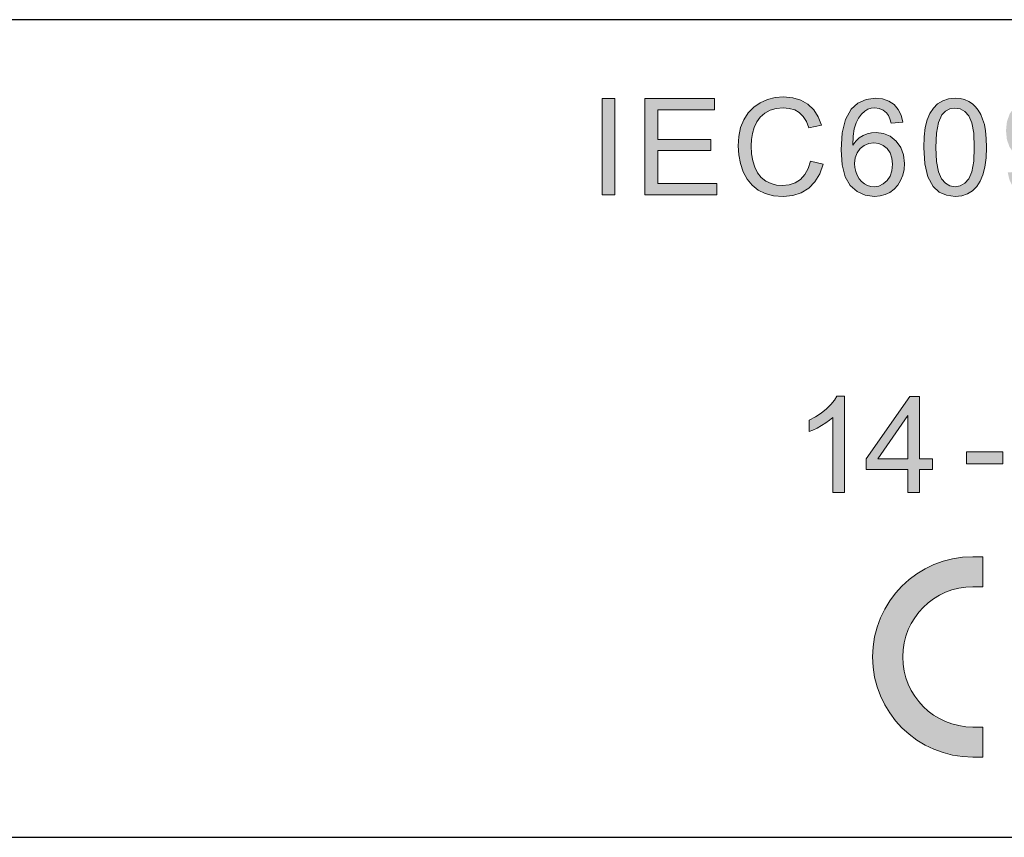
# Model space of a CAD drawing. Header units: millimetres. Extents: x 4315 to 4612, y -4915 to -4705.
# Tile 8 of 13: x 4510 to 4522, y -4789 to -4779. Entities that reach past the tile are written whole.
import ezdxf

# ---------------------------------------------------------------- set-up
doc = ezdxf.new("R2010")
doc.units = ezdxf.units.MM
doc.header["$MEASUREMENT"] = 0
doc.layers.add('PLOT', color=1, linetype='Continuous', lineweight=15)

msp = doc.modelspace()

# ---------------------------------------------------------------- hatches: boundary and pattern name
at = {"layer": 'PLOT'}
h = msp.add_hatch(color=256, dxfattribs=at)
h.paths.add_polyline_path([(4516.939, -4779.522), (4516.78, -4779.522), (4516.78, -4780.722), (4516.939, -4780.722)])
h.paths.add_polyline_path([(4517.474, -4779.663), (4518.182, -4779.663), (4518.182, -4779.522), (4517.315, -4779.522), (4517.315, -4780.722), (4518.21, -4780.722), (4518.21, -4780.58), (4517.474, -4780.58), (4517.474, -4780.171), (4518.137, -4780.171), (4518.137, -4780.031), (4517.474, -4780.031)])
h.paths.add_polyline_path([(4518.709, -4779.812), (4518.753, -4779.752), (4518.809, -4779.703), (4518.875, -4779.666), (4518.952, -4779.644), (4519.04, -4779.637), (4519.115, -4779.644), (4519.182, -4779.663), (4519.239, -4779.697), (4519.288, -4779.744), (4519.328, -4779.808), (4519.36, -4779.888), (4519.517, -4779.851), (4519.476, -4779.748), (4519.419, -4779.662), (4519.346, -4779.593), (4519.257, -4779.542), (4519.157, -4779.511), (4519.043, -4779.501), (4518.94, -4779.509), (4518.843, -4779.533), (4518.752, -4779.573), (4518.671, -4779.629), (4518.603, -4779.7), (4518.548, -4779.786), (4518.508, -4779.884), (4518.485, -4779.993), (4518.477, -4780.112), (4518.484, -4780.225), (4518.505, -4780.332), (4518.54, -4780.434), (4518.589, -4780.526), (4518.65, -4780.602), (4518.725, -4780.663), (4518.814, -4780.707), (4518.919, -4780.733), (4519.04, -4780.742), (4519.159, -4780.731), (4519.265, -4780.696), (4519.358, -4780.639), (4519.435, -4780.56), (4519.495, -4780.461), (4519.537, -4780.341), (4519.378, -4780.301), (4519.35, -4780.393), (4519.308, -4780.47), (4519.253, -4780.529), (4519.187, -4780.572), (4519.112, -4780.598), (4519.028, -4780.606), (4518.956, -4780.6), (4518.888, -4780.581), (4518.824, -4780.55), (4518.766, -4780.506), (4518.72, -4780.449), (4518.685, -4780.379), (4518.66, -4780.298), (4518.645, -4780.209), (4518.64, -4780.112), (4518.645, -4780.033), (4518.657, -4779.957), (4518.678, -4779.881)])
h.paths.add_polyline_path([(4520.136, -4779.642), (4520.181, -4779.638), (4520.236, -4779.645), (4520.285, -4779.666), (4520.328, -4779.701), (4520.351, -4779.732), (4520.369, -4779.774), (4520.384, -4779.827), (4520.53, -4779.815), (4520.51, -4779.729), (4520.474, -4779.656), (4520.422, -4779.596), (4520.356, -4779.552), (4520.279, -4779.525), (4520.19, -4779.516), (4520.072, -4779.532), (4519.971, -4779.578), (4519.888, -4779.654), (4519.817, -4779.781), (4519.774, -4779.949), (4519.76, -4780.16), (4519.773, -4780.348), (4519.811, -4780.497), (4519.876, -4780.606), (4519.961, -4780.682), (4520.061, -4780.727), (4520.176, -4780.742), (4520.246, -4780.736), (4520.31, -4780.719), (4520.369, -4780.691), (4520.422, -4780.651), (4520.467, -4780.601), (4520.503, -4780.542), (4520.53, -4780.475), (4520.546, -4780.405), (4520.552, -4780.332), (4520.54, -4780.224), (4520.506, -4780.131), (4520.448, -4780.052), (4520.374, -4779.991), (4520.291, -4779.955), (4520.197, -4779.943), (4520.142, -4779.947), (4520.088, -4779.961), (4520.036, -4779.982), (4519.988, -4780.013), (4519.944, -4780.053), (4519.906, -4780.103), (4519.911, -4779.992), (4519.925, -4779.899), (4519.948, -4779.825), (4519.978, -4779.766), (4520.014, -4779.716), (4520.057, -4779.677), (4520.095, -4779.655)])
h.paths.add_polyline_path([(4520.105, -4780.081), (4520.168, -4780.073), (4520.231, -4780.081), (4520.287, -4780.105), (4520.335, -4780.145), (4520.372, -4780.198), (4520.394, -4780.264), (4520.401, -4780.341), (4520.394, -4780.421), (4520.371, -4780.489), (4520.334, -4780.545), (4520.286, -4780.587), (4520.233, -4780.613), (4520.174, -4780.621), (4520.132, -4780.617), (4520.091, -4780.605), (4520.052, -4780.584), (4520.016, -4780.556), (4519.986, -4780.521), (4519.961, -4780.478), (4519.943, -4780.431), (4519.933, -4780.383), (4519.929, -4780.333), (4519.937, -4780.26), (4519.96, -4780.198), (4519.999, -4780.145), (4520.048, -4780.105)], flags=16)
h.paths.add_polyline_path([(4521.398, -4779.585), (4521.352, -4779.556), (4521.301, -4779.534), (4521.244, -4779.521), (4521.182, -4779.516), (4521.1, -4779.524), (4521.028, -4779.548), (4520.965, -4779.587), (4520.913, -4779.64), (4520.869, -4779.707), (4520.835, -4779.787), (4520.811, -4779.883), (4520.796, -4779.997), (4520.791, -4780.13), (4520.805, -4780.334), (4520.844, -4780.497), (4520.91, -4780.618), (4520.984, -4780.687), (4521.075, -4780.728), (4521.182, -4780.742), (4521.265, -4780.734), (4521.338, -4780.711), (4521.401, -4780.671), (4521.453, -4780.617), (4521.497, -4780.551), (4521.53, -4780.471), (4521.554, -4780.375), (4521.569, -4780.261), (4521.574, -4780.13), (4521.571, -4780.019), (4521.562, -4779.924), (4521.547, -4779.846), (4521.526, -4779.78), (4521.502, -4779.72), (4521.472, -4779.668), (4521.438, -4779.623)])
h.paths.add_polyline_path([(4521.303, -4779.682), (4521.353, -4779.736), (4521.392, -4779.823), (4521.415, -4779.954), (4521.422, -4780.13), (4521.415, -4780.304), (4521.392, -4780.435), (4521.353, -4780.523), (4521.303, -4780.577), (4521.247, -4780.61), (4521.182, -4780.621), (4521.118, -4780.61), (4521.062, -4780.577), (4521.012, -4780.523), (4520.974, -4780.436), (4520.95, -4780.305), (4520.943, -4780.13), (4520.951, -4779.953), (4520.977, -4779.818), (4521.019, -4779.725), (4521.064, -4779.677), (4521.118, -4779.648), (4521.181, -4779.639), (4521.246, -4779.649)], flags=16)
h.paths.add_polyline_path([(4522.467, -4779.628), (4522.408, -4779.58), (4522.341, -4779.545), (4522.27, -4779.524), (4522.194, -4779.516), (4522.092, -4779.529), (4522.002, -4779.566), (4521.924, -4779.628), (4521.864, -4779.71), (4521.829, -4779.808), (4521.817, -4779.922), (4521.828, -4780.032), (4521.862, -4780.127), (4521.92, -4780.207), (4521.993, -4780.267), (4522.078, -4780.303), (4522.172, -4780.315), (4522.23, -4780.31), (4522.285, -4780.295), (4522.338, -4780.271), (4522.385, -4780.239), (4522.425, -4780.201), (4522.458, -4780.157), (4522.459, -4780.186), (4522.457, -4780.247), (4522.449, -4780.307), (4522.437, -4780.366), (4522.421, -4780.421), (4522.403, -4780.468), (4522.382, -4780.507), (4522.358, -4780.539), (4522.33, -4780.567), (4522.298, -4780.59), (4522.262, -4780.607), (4522.223, -4780.617), (4522.179, -4780.621), (4522.129, -4780.616), (4522.086, -4780.601), (4522.049, -4780.576), (4522.019, -4780.54), (4521.996, -4780.491), (4521.98, -4780.431), (4521.839, -4780.444), (4521.859, -4780.531), (4521.894, -4780.605), (4521.946, -4780.664), (4522.011, -4780.707), (4522.088, -4780.733), (4522.176, -4780.742), (4522.26, -4780.734), (4522.337, -4780.71), (4522.407, -4780.671), (4522.467, -4780.616), (4522.517, -4780.547), (4522.556, -4780.463), (4522.583, -4780.362), (4522.6, -4780.24), (4522.605, -4780.097), (4522.6, -4779.961), (4522.583, -4779.849), (4522.555, -4779.759), (4522.516, -4779.687)])
h.paths.add_polyline_path([(4522.041, -4779.719), (4522.092, -4779.674), (4522.149, -4779.647), (4522.212, -4779.639), (4522.272, -4779.647), (4522.326, -4779.672), (4522.374, -4779.713), (4522.412, -4779.769), (4522.434, -4779.836), (4522.442, -4779.914), (4522.434, -4779.993), (4522.412, -4780.059), (4522.376, -4780.113), (4522.328, -4780.153), (4522.272, -4780.177), (4522.208, -4780.185), (4522.144, -4780.177), (4522.087, -4780.153), (4522.037, -4780.113), (4521.999, -4780.06), (4521.976, -4779.998), (4521.968, -4779.927), (4521.976, -4779.847), (4522, -4779.778)], flags=16)
h = msp.add_hatch(color=256, dxfattribs=at)
h.paths.add_polyline_path([(4519.804, -4783.232), (4519.709, -4783.232), (4519.678, -4783.285), (4519.634, -4783.338), (4519.578, -4783.393), (4519.513, -4783.445), (4519.441, -4783.492), (4519.362, -4783.534), (4519.362, -4783.676), (4519.41, -4783.656), (4519.462, -4783.631), (4519.517, -4783.6), (4519.571, -4783.566), (4519.618, -4783.532), (4519.657, -4783.498), (4519.657, -4784.437), (4519.804, -4784.437)])
h.paths.add_polyline_path([(4520.74, -4783.237), (4520.62, -4783.237), (4520.073, -4784.015), (4520.073, -4784.15), (4520.593, -4784.15), (4520.593, -4784.437), (4520.74, -4784.437), (4520.74, -4784.15), (4520.902, -4784.15), (4520.902, -4784.015), (4520.74, -4784.015)])
h.paths.add_polyline_path([(4520.593, -4783.474), (4520.593, -4784.015), (4520.218, -4784.015)], flags=16)
h.paths.add_polyline_path([(4521.776, -4783.929), (4521.323, -4783.929), (4521.323, -4784.077), (4521.776, -4784.077)])
h.paths.add_polyline_path([(4522.781, -4783.275), (4522.69, -4783.243), (4522.583, -4783.232), (4522.476, -4783.242), (4522.385, -4783.272), (4522.31, -4783.321), (4522.252, -4783.389), (4522.213, -4783.475), (4522.193, -4783.579), (4522.344, -4783.595), (4522.352, -4783.525), (4522.373, -4783.466), (4522.409, -4783.418), (4522.456, -4783.383), (4522.513, -4783.361), (4522.579, -4783.354), (4522.642, -4783.361), (4522.697, -4783.381), (4522.743, -4783.414), (4522.777, -4783.458), (4522.798, -4783.507), (4522.805, -4783.562), (4522.798, -4783.619), (4522.775, -4783.678), (4522.737, -4783.739), (4522.677, -4783.809), (4522.588, -4783.894), (4522.394, -4784.06), (4522.33, -4784.12), (4522.279, -4784.175), (4522.239, -4784.228), (4522.206, -4784.281), (4522.182, -4784.335), (4522.172, -4784.368), (4522.166, -4784.402), (4522.165, -4784.437), (4522.958, -4784.437), (4522.958, -4784.296), (4522.37, -4784.296), (4522.388, -4784.269), (4522.408, -4784.242), (4522.432, -4784.216), (4522.468, -4784.181), (4522.524, -4784.131), (4522.602, -4784.065), (4522.698, -4783.982), (4522.774, -4783.911), (4522.829, -4783.854), (4522.871, -4783.803), (4522.903, -4783.754), (4522.927, -4783.707), (4522.944, -4783.66), (4522.953, -4783.613), (4522.957, -4783.565), (4522.946, -4783.476), (4522.912, -4783.397), (4522.856, -4783.328)])
h.paths.add_polyline_path([(4524.624, -4783.237), (4524.453, -4783.237), (4523.992, -4784.437), (4524.161, -4784.437), (4524.293, -4784.074), (4524.794, -4784.074), (4524.934, -4784.437), (4525.115, -4784.437)])
h.paths.add_polyline_path([(4524.541, -4783.403), (4524.745, -4783.944), (4524.338, -4783.944)], flags=16)
h.paths.add_polyline_path([(4525.327, -4783.237), (4525.164, -4783.237), (4525.483, -4784.437), (4525.645, -4784.437), (4525.934, -4783.382), (4526.225, -4784.437), (4526.378, -4784.437), (4526.707, -4783.237), (4526.547, -4783.237), (4526.299, -4784.269), (4526.034, -4783.237), (4525.843, -4783.237), (4525.56, -4784.269)])
edge = h.paths.add_edge_path()
edge.add_spline(control_points=[(4527.193, -4783.473), (4527.228, -4783.435), (4527.274, -4783.406), (4527.322, -4783.386)], knot_values=[0, 0, 0, 0, 0.15505, 0.15505, 0.15505, 0.15505], degree=3, periodic=0)
edge.add_spline(control_points=[(4527.322, -4783.386), (4527.38, -4783.361), (4527.502, -4783.343), (4527.623, -4783.362), (4527.675, -4783.384)], knot_values=[0, 0, 0, 0, 0.191221, 0.359334, 0.359334, 0.359334, 0.359334], degree=3, periodic=0)
edge.add_spline(control_points=[(4527.675, -4783.384), (4527.719, -4783.403), (4527.761, -4783.43), (4527.79, -4783.468)], knot_values=[0, 0, 0, 0, 0.142147, 0.142147, 0.142147, 0.142147], degree=3, periodic=0)
edge.add_spline(control_points=[(4527.79, -4783.468), (4527.822, -4783.51), (4527.842, -4783.561), (4527.857, -4783.612)], knot_values=[0, 0, 0, 0, 0.159006, 0.159006, 0.159006, 0.159006], degree=3, periodic=0)
edge.add_line((4527.857, -4783.612), (4528, -4783.573))
edge.add_spline(control_points=[(4528, -4783.573), (4527.982, -4783.503), (4527.954, -4783.433), (4527.909, -4783.376)], knot_values=[0, 0, 0, 0, 0.216492, 0.216492, 0.216492, 0.216492], degree=3, periodic=0)
edge.add_spline(control_points=[(4527.909, -4783.376), (4527.867, -4783.323), (4527.807, -4783.284), (4527.744, -4783.259)], knot_values=[0, 0, 0, 0, 0.202346, 0.202346, 0.202346, 0.202346], degree=3, periodic=0)
edge.add_spline(control_points=[(4527.744, -4783.259), (4527.67, -4783.229), (4527.481, -4783.2), (4527.288, -4783.239), (4527.192, -4783.29)], knot_values=[0, 0, 0, 0, 0.238982, 0.564214, 0.564214, 0.564214, 0.564214], degree=3, periodic=0)
edge.add_spline(control_points=[(4527.192, -4783.29), (4527.102, -4783.339), (4527.026, -4783.423), (4526.982, -4783.516)], knot_values=[0, 0, 0, 0, 0.308754, 0.308754, 0.308754, 0.308754], degree=3, periodic=0)
edge.add_spline(control_points=[(4526.982, -4783.516), (4526.933, -4783.617), (4526.884, -4783.84), (4526.932, -4784.066), (4526.982, -4784.163)], knot_values=[0, 0, 0, 0, 0.335056, 0.66361, 0.66361, 0.66361, 0.66361], degree=3, periodic=0)
edge.add_spline(control_points=[(4526.982, -4784.163), (4527.029, -4784.255), (4527.109, -4784.334), (4527.2, -4784.382)], knot_values=[0, 0, 0, 0, 0.308976, 0.308976, 0.308976, 0.308976], degree=3, periodic=0)
edge.add_spline(control_points=[(4527.2, -4784.382), (4527.297, -4784.433), (4527.499, -4784.478), (4527.696, -4784.441), (4527.777, -4784.411)], knot_values=[0, 0, 0, 0, 0.330074, 0.589717, 0.589717, 0.589717, 0.589717], degree=3, periodic=0)
edge.add_spline(control_points=[(4527.777, -4784.411), (4527.864, -4784.378), (4527.945, -4784.328), (4528.018, -4784.27)], knot_values=[0, 0, 0, 0, 0.279304, 0.279304, 0.279304, 0.279304], degree=3, periodic=0)
edge.add_line((4528.018, -4784.27), (4528.018, -4783.825))
edge.add_line((4528.018, -4783.825), (4527.51, -4783.826))
edge.add_line((4527.51, -4783.826), (4527.51, -4783.966))
edge.add_line((4527.51, -4783.966), (4527.862, -4783.966))
edge.add_line((4527.862, -4783.966), (4527.862, -4784.19))
edge.add_spline(control_points=[(4527.862, -4784.19), (4527.82, -4784.228), (4527.767, -4784.253), (4527.714, -4784.275)], knot_values=[0, 0, 0, 0, 0.17128, 0.17128, 0.17128, 0.17128], degree=3, periodic=0)
edge.add_spline(control_points=[(4527.714, -4784.275), (4527.65, -4784.3), (4527.504, -4784.329), (4527.28, -4784.283), (4527.162, -4784.169), (4527.127, -4784.102)], knot_values=[0, 0, 0, 0, 0.205356, 0.435493, 0.662682, 0.662682, 0.662682, 0.662682], degree=3, periodic=0)
edge.add_spline(control_points=[(4527.127, -4784.102), (4527.086, -4784.02), (4527.057, -4783.842), (4527.086, -4783.668), (4527.118, -4783.592)], knot_values=[0, 0, 0, 0, 0.27411, 0.519805, 0.519805, 0.519805, 0.519805], degree=3, periodic=0)
edge.add_spline(control_points=[(4527.118, -4783.592), (4527.136, -4783.548), (4527.162, -4783.508), (4527.193, -4783.473)], knot_values=[0, 0, 0, 0, 0.140834, 0.140834, 0.140834, 0.140834], degree=3, periodic=0)
h.paths.add_polyline_path([(4525.591, -4786.537, 1), (4527.992, -4786.537, 1)])
h.paths.add_polyline_path([(4527.923, -4786.537, -1), (4525.66, -4786.537, -1)], flags=16)
h.paths.add_polyline_path([(4526.826, -4785.885), (4526.826, -4786.468), (4527.7, -4786.468), (4527.7, -4786.537), (4525.883, -4786.537), (4525.883, -4786.468), (4526.757, -4786.468), (4526.757, -4785.885)], flags=0)
h.paths.add_polyline_path([(4527.392, -4786.777), (4527.392, -4786.846), (4526.192, -4786.846), (4526.192, -4786.777)], flags=0)
h.paths.add_polyline_path([(4527.083, -4787.086), (4527.083, -4787.154), (4526.5, -4787.154), (4526.5, -4787.086)], flags=0)
h.paths.add_polyline_path([(4523.654, -4785.237), (4523.529, -4785.237, 1), (4523.529, -4787.737), (4523.654, -4787.737), (4523.654, -4787.362), (4523.529, -4787.362, -0.352285), (4522.675, -4786.675), (4523.404, -4786.675), (4523.404, -4786.3), (4522.675, -4786.3, -0.352285), (4523.529, -4785.612), (4523.654, -4785.612)])
h.paths.add_polyline_path([(4521.529, -4785.237), (4521.404, -4785.237, 1), (4521.404, -4787.737), (4521.529, -4787.737), (4521.529, -4787.362), (4521.404, -4787.362, -1), (4521.404, -4785.612), (4521.529, -4785.612)])

# ---------------------------------------------------------------- linework, layer by layer
for p, q in [((4529.318, -4778.537), (4489.718, -4778.537)), ((4489.718, -4788.737), (4529.318, -4788.737))]:
    msp.add_line(p, q)
for p, q in [((4516.939, -4779.522), (4516.78, -4779.522)), ((4516.78, -4779.522), (4516.78, -4780.722)), ((4516.939, -4780.722), (4516.939, -4779.522)), ((4518.182, -4779.522), (4517.315, -4779.522)), ((4517.315, -4779.522), (4517.315, -4780.722)), ((4518.182, -4779.663), (4518.182, -4779.522)), ((4518.752, -4779.573), (4518.671, -4779.629)), ((4518.843, -4779.533), (4518.752, -4779.573)), ((4518.94, -4779.509), (4518.843, -4779.533)), ((4519.043, -4779.501), (4518.94, -4779.509)), ((4519.157, -4779.511), (4519.043, -4779.501)), ((4519.257, -4779.542), (4519.157, -4779.511)), ((4519.346, -4779.593), (4519.257, -4779.542)), ((4519.971, -4779.578), (4519.888, -4779.654)), ((4520.072, -4779.532), (4519.971, -4779.578)), ((4520.19, -4779.516), (4520.072, -4779.532)), ((4520.279, -4779.525), (4520.19, -4779.516)), ((4520.356, -4779.552), (4520.279, -4779.525)), ((4520.422, -4779.596), (4520.356, -4779.552)), ((4521.028, -4779.548), (4520.965, -4779.587)), ((4521.1, -4779.524), (4521.028, -4779.548)), ((4521.182, -4779.516), (4521.1, -4779.524)), ((4521.244, -4779.521), (4521.182, -4779.516)), ((4521.301, -4779.534), (4521.244, -4779.521)), ((4521.352, -4779.556), (4521.301, -4779.534)), ((4521.398, -4779.585), (4521.352, -4779.556)), ((4521.438, -4779.623), (4521.398, -4779.585)), ((4517.474, -4779.663), (4518.182, -4779.663)), ((4517.474, -4780.031), (4517.474, -4779.663)), ((4518.603, -4779.7), (4518.548, -4779.786)), ((4518.671, -4779.629), (4518.603, -4779.7)), ((4518.753, -4779.752), (4518.809, -4779.703)), ((4518.809, -4779.703), (4518.875, -4779.666)), ((4518.875, -4779.666), (4518.952, -4779.644)), ((4518.952, -4779.644), (4519.04, -4779.637)), ((4519.04, -4779.637), (4519.115, -4779.644)), ((4519.115, -4779.644), (4519.182, -4779.663)), ((4519.182, -4779.663), (4519.239, -4779.697)), ((4519.239, -4779.697), (4519.288, -4779.744)), ((4519.419, -4779.662), (4519.346, -4779.593)), ((4519.476, -4779.748), (4519.419, -4779.662)), ((4519.888, -4779.654), (4519.817, -4779.781)), ((4520.014, -4779.716), (4520.057, -4779.677)), ((4520.057, -4779.677), (4520.095, -4779.655)), ((4520.095, -4779.655), (4520.136, -4779.642)), ((4520.136, -4779.642), (4520.181, -4779.638)), ((4520.181, -4779.638), (4520.236, -4779.645)), ((4520.236, -4779.645), (4520.285, -4779.666)), ((4520.285, -4779.666), (4520.328, -4779.701)), ((4520.328, -4779.701), (4520.351, -4779.732)), ((4520.474, -4779.656), (4520.422, -4779.596)), ((4520.51, -4779.729), (4520.474, -4779.656)), ((4520.869, -4779.707), (4520.835, -4779.787)), ((4520.913, -4779.64), (4520.869, -4779.707)), ((4520.965, -4779.587), (4520.913, -4779.64)), ((4521.019, -4779.725), (4521.064, -4779.677)), ((4521.064, -4779.677), (4521.118, -4779.648)), ((4521.118, -4779.648), (4521.181, -4779.639)), ((4521.181, -4779.639), (4521.246, -4779.649)), ((4521.246, -4779.649), (4521.303, -4779.682)), ((4521.303, -4779.682), (4521.353, -4779.736)), ((4521.472, -4779.668), (4521.438, -4779.623)), ((4521.502, -4779.72), (4521.472, -4779.668)), ((4518.548, -4779.786), (4518.508, -4779.884)), ((4518.678, -4779.881), (4518.709, -4779.812)), ((4518.709, -4779.812), (4518.753, -4779.752)), ((4519.288, -4779.744), (4519.328, -4779.808)), ((4519.328, -4779.808), (4519.36, -4779.888)), ((4519.517, -4779.851), (4519.476, -4779.748)), ((4519.817, -4779.781), (4519.774, -4779.949)), ((4519.925, -4779.899), (4519.948, -4779.825)), ((4519.948, -4779.825), (4519.978, -4779.766)), ((4519.978, -4779.766), (4520.014, -4779.716)), ((4520.351, -4779.732), (4520.369, -4779.774)), ((4520.369, -4779.774), (4520.384, -4779.827)), ((4520.384, -4779.827), (4520.53, -4779.815)), ((4520.53, -4779.815), (4520.51, -4779.729)), ((4520.835, -4779.787), (4520.811, -4779.883)), ((4520.951, -4779.953), (4520.977, -4779.818)), ((4520.977, -4779.818), (4521.019, -4779.725)), ((4521.353, -4779.736), (4521.392, -4779.823)), ((4521.392, -4779.823), (4521.415, -4779.954)), ((4521.526, -4779.78), (4521.502, -4779.72)), ((4521.547, -4779.846), (4521.526, -4779.78)), ((4518.508, -4779.884), (4518.485, -4779.993)), ((4518.657, -4779.957), (4518.678, -4779.881)), ((4519.36, -4779.888), (4519.517, -4779.851)), ((4519.774, -4779.949), (4519.76, -4780.16)), ((4519.911, -4779.992), (4519.925, -4779.899)), ((4520.142, -4779.947), (4520.088, -4779.961)), ((4520.197, -4779.943), (4520.142, -4779.947)), ((4520.291, -4779.955), (4520.197, -4779.943)), ((4520.811, -4779.883), (4520.796, -4779.997)), ((4520.943, -4780.13), (4520.951, -4779.953)), ((4521.415, -4779.954), (4521.422, -4780.13)), ((4521.562, -4779.924), (4521.547, -4779.846)), ((4521.571, -4780.019), (4521.562, -4779.924)), ((4518.137, -4780.031), (4517.474, -4780.031)), ((4518.137, -4780.171), (4518.137, -4780.031)), ((4518.485, -4779.993), (4518.477, -4780.112)), ((4518.64, -4780.112), (4518.645, -4780.033)), ((4518.645, -4780.033), (4518.657, -4779.957)), ((4519.906, -4780.103), (4519.911, -4779.992)), ((4519.944, -4780.053), (4519.906, -4780.103)), ((4519.988, -4780.013), (4519.944, -4780.053)), ((4520.036, -4779.982), (4519.988, -4780.013)), ((4520.088, -4779.961), (4520.036, -4779.982)), ((4520.105, -4780.081), (4520.168, -4780.073)), ((4520.168, -4780.073), (4520.231, -4780.081)), ((4520.374, -4779.991), (4520.291, -4779.955)), ((4520.448, -4780.052), (4520.374, -4779.991)), ((4520.506, -4780.131), (4520.448, -4780.052)), ((4520.796, -4779.997), (4520.791, -4780.13)), ((4521.574, -4780.13), (4521.571, -4780.019)), ((4517.474, -4780.171), (4518.137, -4780.171)), ((4517.474, -4780.58), (4517.474, -4780.171)), ((4518.477, -4780.112), (4518.484, -4780.225)), ((4518.645, -4780.209), (4518.64, -4780.112)), ((4519.76, -4780.16), (4519.773, -4780.348)), ((4519.937, -4780.26), (4519.96, -4780.198)), ((4519.96, -4780.198), (4519.999, -4780.145)), ((4519.999, -4780.145), (4520.048, -4780.105)), ((4520.048, -4780.105), (4520.105, -4780.081)), ((4520.231, -4780.081), (4520.287, -4780.105)), ((4520.287, -4780.105), (4520.335, -4780.145)), ((4520.335, -4780.145), (4520.372, -4780.198)), ((4520.372, -4780.198), (4520.394, -4780.264)), ((4520.54, -4780.224), (4520.506, -4780.131)), ((4520.791, -4780.13), (4520.805, -4780.334)), ((4520.95, -4780.305), (4520.943, -4780.13)), ((4521.422, -4780.13), (4521.415, -4780.304)), ((4521.569, -4780.261), (4521.574, -4780.13)), ((4518.484, -4780.225), (4518.505, -4780.332)), ((4518.66, -4780.298), (4518.645, -4780.209)), ((4518.685, -4780.379), (4518.66, -4780.298)), ((4519.378, -4780.301), (4519.35, -4780.393)), ((4519.537, -4780.341), (4519.378, -4780.301)), ((4519.929, -4780.333), (4519.937, -4780.26)), ((4520.394, -4780.264), (4520.401, -4780.341)), ((4520.552, -4780.332), (4520.54, -4780.224)), ((4520.974, -4780.436), (4520.95, -4780.305)), ((4521.415, -4780.304), (4521.392, -4780.435)), ((4521.554, -4780.375), (4521.569, -4780.261)), ((4518.505, -4780.332), (4518.54, -4780.434)), ((4518.54, -4780.434), (4518.589, -4780.526)), ((4518.72, -4780.449), (4518.685, -4780.379)), ((4519.35, -4780.393), (4519.308, -4780.47)), ((4519.495, -4780.461), (4519.537, -4780.341)), ((4519.773, -4780.348), (4519.811, -4780.497)), ((4519.933, -4780.383), (4519.929, -4780.333)), ((4519.943, -4780.431), (4519.933, -4780.383)), ((4519.961, -4780.478), (4519.943, -4780.431)), ((4520.394, -4780.421), (4520.371, -4780.489)), ((4520.401, -4780.341), (4520.394, -4780.421)), ((4520.53, -4780.475), (4520.546, -4780.405)), ((4520.546, -4780.405), (4520.552, -4780.332)), ((4520.805, -4780.334), (4520.844, -4780.497)), ((4521.012, -4780.523), (4520.974, -4780.436)), ((4521.392, -4780.435), (4521.353, -4780.523)), ((4521.53, -4780.471), (4521.554, -4780.375)), ((4518.589, -4780.526), (4518.65, -4780.602)), ((4518.766, -4780.506), (4518.72, -4780.449)), ((4518.824, -4780.55), (4518.766, -4780.506)), ((4518.888, -4780.581), (4518.824, -4780.55)), ((4519.253, -4780.529), (4519.187, -4780.572)), ((4519.308, -4780.47), (4519.253, -4780.529)), ((4519.358, -4780.639), (4519.435, -4780.56)), ((4519.435, -4780.56), (4519.495, -4780.461)), ((4519.811, -4780.497), (4519.876, -4780.606)), ((4519.986, -4780.521), (4519.961, -4780.478)), ((4520.016, -4780.556), (4519.986, -4780.521)), ((4520.052, -4780.584), (4520.016, -4780.556)), ((4520.334, -4780.545), (4520.286, -4780.587)), ((4520.371, -4780.489), (4520.334, -4780.545)), ((4520.467, -4780.601), (4520.503, -4780.542)), ((4520.503, -4780.542), (4520.53, -4780.475)), ((4520.844, -4780.497), (4520.91, -4780.618)), ((4521.062, -4780.577), (4521.012, -4780.523)), ((4521.353, -4780.523), (4521.303, -4780.577)), ((4521.453, -4780.617), (4521.497, -4780.551)), ((4521.497, -4780.551), (4521.53, -4780.471)), ((4518.21, -4780.58), (4517.474, -4780.58)), ((4518.21, -4780.722), (4518.21, -4780.58)), ((4518.65, -4780.602), (4518.725, -4780.663)), ((4518.725, -4780.663), (4518.814, -4780.707)), ((4518.956, -4780.6), (4518.888, -4780.581)), ((4519.028, -4780.606), (4518.956, -4780.6)), ((4519.112, -4780.598), (4519.028, -4780.606)), ((4519.187, -4780.572), (4519.112, -4780.598)), ((4519.265, -4780.696), (4519.358, -4780.639)), ((4519.876, -4780.606), (4519.961, -4780.682)), ((4519.961, -4780.682), (4520.061, -4780.727)), ((4520.091, -4780.605), (4520.052, -4780.584)), ((4520.132, -4780.617), (4520.091, -4780.605)), ((4520.174, -4780.621), (4520.132, -4780.617)), ((4520.233, -4780.613), (4520.174, -4780.621)), ((4520.286, -4780.587), (4520.233, -4780.613)), ((4520.31, -4780.719), (4520.369, -4780.691)), ((4520.369, -4780.691), (4520.422, -4780.651)), ((4520.422, -4780.651), (4520.467, -4780.601)), ((4520.91, -4780.618), (4520.984, -4780.687)), ((4520.984, -4780.687), (4521.075, -4780.728)), ((4521.118, -4780.61), (4521.062, -4780.577)), ((4521.182, -4780.621), (4521.118, -4780.61)), ((4521.247, -4780.61), (4521.182, -4780.621)), ((4521.303, -4780.577), (4521.247, -4780.61)), ((4521.338, -4780.711), (4521.401, -4780.671)), ((4521.401, -4780.671), (4521.453, -4780.617)), ((4516.78, -4780.722), (4516.939, -4780.722)), ((4517.315, -4780.722), (4518.21, -4780.722)), ((4518.814, -4780.707), (4518.919, -4780.733)), ((4518.919, -4780.733), (4519.04, -4780.742)), ((4519.04, -4780.742), (4519.159, -4780.731)), ((4519.159, -4780.731), (4519.265, -4780.696)), ((4520.061, -4780.727), (4520.176, -4780.742)), ((4520.176, -4780.742), (4520.246, -4780.736)), ((4520.246, -4780.736), (4520.31, -4780.719)), ((4521.075, -4780.728), (4521.182, -4780.742)), ((4521.182, -4780.742), (4521.265, -4780.734)), ((4521.265, -4780.734), (4521.338, -4780.711)), ((4519.709, -4783.232), (4519.678, -4783.285)), ((4519.804, -4783.232), (4519.709, -4783.232)), ((4519.804, -4784.437), (4519.804, -4783.232)), ((4520.62, -4783.237), (4520.073, -4784.015)), ((4520.74, -4783.237), (4520.62, -4783.237)), ((4520.74, -4784.015), (4520.74, -4783.237)), ((4519.634, -4783.338), (4519.578, -4783.393)), ((4519.678, -4783.285), (4519.634, -4783.338)), ((4519.441, -4783.492), (4519.362, -4783.534)), ((4519.513, -4783.445), (4519.441, -4783.492)), ((4519.578, -4783.393), (4519.513, -4783.445)), ((4519.618, -4783.532), (4519.657, -4783.498)), ((4519.657, -4783.498), (4519.657, -4784.437)), ((4520.218, -4784.015), (4520.593, -4783.474)), ((4520.593, -4783.474), (4520.593, -4784.015)), ((4519.362, -4783.534), (4519.362, -4783.676)), ((4519.41, -4783.656), (4519.462, -4783.631)), ((4519.462, -4783.631), (4519.517, -4783.6)), ((4519.517, -4783.6), (4519.571, -4783.566)), ((4519.571, -4783.566), (4519.618, -4783.532)), ((4519.362, -4783.676), (4519.41, -4783.656)), ((4521.323, -4783.929), (4521.323, -4784.077)), ((4521.776, -4783.929), (4521.323, -4783.929)), ((4521.776, -4784.077), (4521.776, -4783.929)), ((4520.073, -4784.015), (4520.073, -4784.15)), ((4520.593, -4784.015), (4520.218, -4784.015)), ((4520.902, -4784.015), (4520.74, -4784.015)), ((4520.902, -4784.15), (4520.902, -4784.015)), ((4521.323, -4784.077), (4521.776, -4784.077)), ((4520.073, -4784.15), (4520.593, -4784.15)), ((4520.593, -4784.15), (4520.593, -4784.437)), ((4520.74, -4784.437), (4520.74, -4784.15)), ((4520.74, -4784.15), (4520.902, -4784.15)), ((4519.657, -4784.437), (4519.804, -4784.437)), ((4520.593, -4784.437), (4520.74, -4784.437)), ((4521.529, -4785.237), (4521.404, -4785.237)), ((4521.529, -4785.612), (4521.529, -4785.237)), ((4521.404, -4785.612), (4521.529, -4785.612)), ((4521.529, -4787.362), (4521.404, -4787.362)), ((4521.529, -4787.737), (4521.529, -4787.362)), ((4521.404, -4787.737), (4521.529, -4787.737))]:
    msp.add_line(p, q, dxfattribs=at)
for radius in [1.25, 0.875]:
    msp.add_arc((4521.404, -4786.487), radius, 90, 270, dxfattribs=at)

doc.saveas('drawing.dxf')
